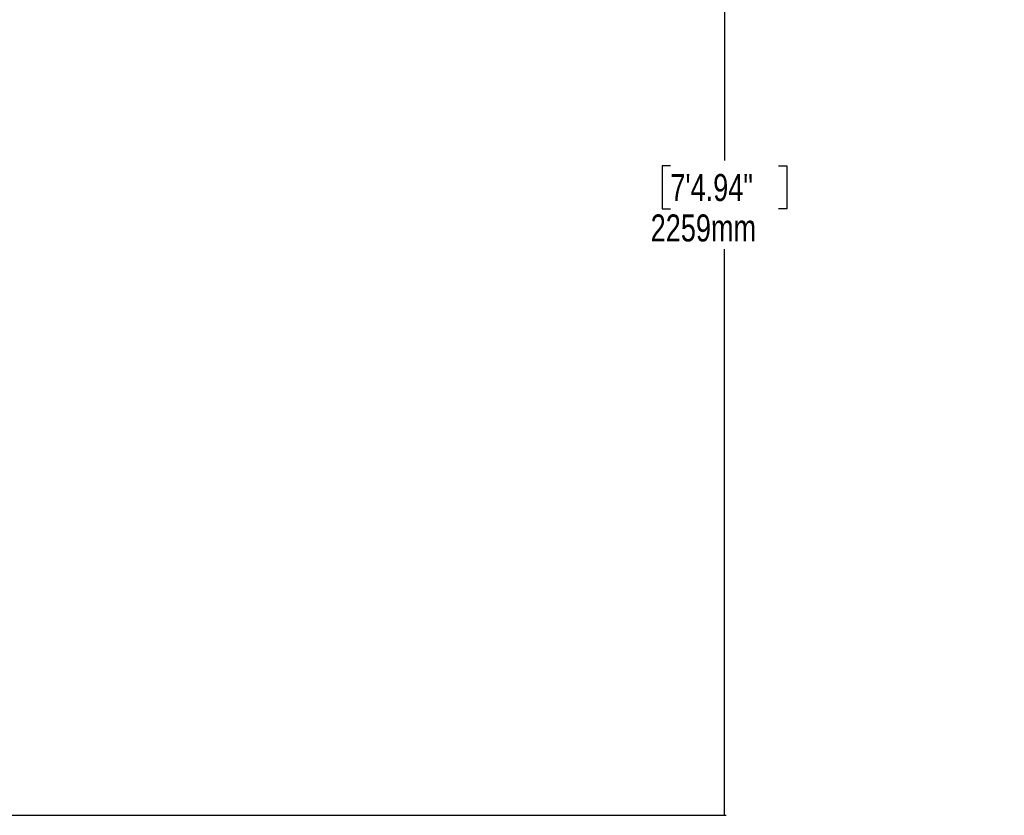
# Model space of a CAD drawing. Header units: millimetres. Extents: x 20 to 20084, y 40 to 15282.
# Tile 29 of 93: x 8222 to 11867, y 1522 to 4466. Entities that reach past the tile are written whole.
import ezdxf

# ---------------------------------------------------------------- set-up
doc = ezdxf.new("R2010")
doc.units = ezdxf.units.MM
doc.header["$LTSCALE"] = 2
doc.layers.add('COMPONENT_GEOMETRY', color=7, linetype='Continuous')
doc.styles.add('SLDTEXTSTYLE0', font='TXT', dxfattribs={"width": 0.75})
doc.dimstyles.new('SLDDIMSTYLE0', dxfattribs={"dimtxt": 100, "dimasz": 6.604, "dimexe": 0, "dimexo": 0.0625, "dimgap": 25, "dimtad": 0, "dimtih": 1, "dimtoh": 1, "dimdec": 1, "dimrnd": 1e-09, "dimzin": 12, "dimdsep": 46, "dimtxsty": 'SLDTEXTSTYLE0', "dimsah": 1, "dimcen": 0.09, "dimadec": 0, "dimazin": 3, "dimtfac": 1, "dimtdec": 1, "dimtofl": 0, "dimtmove": 0, "dimatfit": 3, "dimfxl": 1, "dimfrac": 2, "dimtolj": 1, "dimtzin": 12, "dimarcsym": 0})

# ---------------------------------------------------------------- blocks, each defined once
blk = doc.blocks.new('_D_5')
at = {"layer": 'COMPONENT_GEOMETRY', "color": 7}
for p, q in [((10830.4, 6039.6), (10830.4, 3944.9)), ((10630.4, 3924.6), (10599.9, 3924.6)), ((10599.9, 3924.6), (10599.9, 3765.9)), ((11030.5, 3924.6), (11061, 3924.6)), ((11061, 3924.6), (11061, 3765.9)), ((10599.9, 3765.9), (10630.4, 3765.9)), ((11061, 3765.9), (11030.5, 3765.9)), ((10830.4, 1521.6), (10830.4, 3616.2)), ((6833.2, 1521.6), (10836.8, 1521.6))]:
    blk.add_line(p, q, dxfattribs=at)
for points in [[(10830.4, 6039.6), (10829.4, 6033), (10831.4, 6033)], [(10830.4, 1521.6), (10831.4, 1528.2), (10829.4, 1528.2)]]:
    blk.add_solid(points, dxfattribs=at)
at = {"layer": 'COMPONENT_GEOMETRY', "color": 7, "char_height": 100, "attachment_point": 1, "style": 'SLDTEXTSTYLE0'}
for s, insert in [('7\'4.94"', (10630.4, 3894.8)), ('2259mm', (10557.6, 3745.2))]:
    blk.add_mtext(s, dxfattribs=dict(at, insert=insert))

msp = doc.modelspace()

# ---------------------------------------------------------------- dimensions: what is measured, and where the dimension line sits
at = {"layer": 'COMPONENT_GEOMETRY', "color": 7}
dim = msp.add_linear_dim(base=(10830.42, 6039.57), p1=(6830.64, 1521.6), p2=(11866.66, 6039.57), angle=90, dimstyle='SLDDIMSTYLE0', dxfattribs=at)
dim.commit()
dim.dimension.update_dxf_attribs({"geometry": '_D_5', "text_midpoint": (10830.42, 3780.58), "dimtype": 160})

doc.saveas('drawing.dxf')
